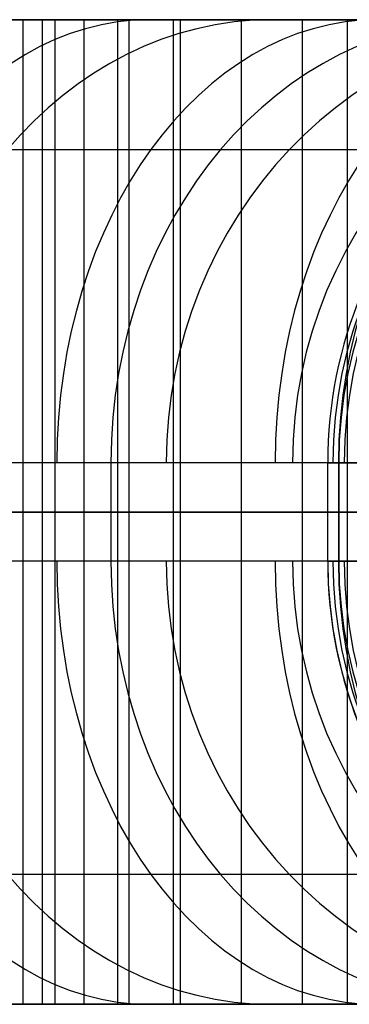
# Model space of a CAD drawing. Extents: x -879 to 919, y -7 to 33.
# Tile 33 of 66: x 134 to 148, y -7 to 33. Entities that reach past the tile are written whole.
import ezdxf

# ---------------------------------------------------------------- set-up
doc = ezdxf.new("R2010")
doc.units = 0
doc.layers.add('IGES_LEVEL_0', color=7, linetype='CONTINUOUS')

msp = doc.modelspace()

# ---------------------------------------------------------------- linework, layer by layer
at = {"layer": 'IGES_LEVEL_0'}
for p, q in [((179.328, 33.426, 1458.51), (110.123, 33.426, 1458.51)), ((116.606, 33.426, 423.265), (196.61, 33.426, 423.265)), ((196.714, 33.426, 417.262), (116.606, 33.426, 417.262)), ((135.139, 33.426, 1458.384), (116.872, 33.426, 1458.447)), ((135.139, 33.426, 1458.384), (116.872, 33.426, 1458.447)), ((187.059, 33.426, 937.524), (125.36, 33.426, 937.524)), ((125.384, 33.426, 943.526), (187.072, 33.426, 943.526)), ((127.677, 33.426, 1464.386), (135.139, 33.426, 1464.386)), ((127.677, 33.426, 1464.386), (135.139, 33.426, 1464.386)), ((131.239, 33.426, 1245.127), (134.456, 33.426, 1247.763)), ((131.239, 33.426, 1245.127), (134.456, 33.426, 1247.763)), ((131.614, 33.426, 724.767), (134.658, 33.426, 727.013)), ((131.857, 33.426, 1773.358), (134.692, 33.426, 1776.197)), ((131.857, 33.426, 1773.358), (134.692, 33.426, 1776.197)), ((131.877, 33.426, 717.667), (136.83, 33.426, 721.138)), ((132.353, 33.426, 192.155), (135.654, 33.426, 194.126)), ((132.761, 33.426, 1782.926), (134.593, 33.426, 1784.993)), ((132.761, 33.426, 1782.926), (134.593, 33.426, 1784.993)), ((134.128, 33.426, 1255.486), (136.869, 33.426, 1258.092)), ((134.128, 33.426, 1255.486), (136.869, 33.426, 1258.092)), ((134.196, 33.426, 200.262), (137.364, 33.426, 202.329)), ((134.353, 33.426, 719.403), (134.353, -6.574, 719.403)), ((134.456, 33.426, 1247.763), (137.543, 33.426, 1250.467)), ((134.456, 33.426, 1247.763), (137.543, 33.426, 1250.467)), ((134.593, 33.426, 1784.993), (136.375, 33.426, 1787.104)), ((134.593, 33.426, 1784.993), (136.375, 33.426, 1787.104)), ((134.658, 33.426, 727.013), (137.633, 33.426, 729.349)), ((134.692, 33.426, 1776.197), (137.405, 33.426, 1779.099)), ((134.692, 33.426, 1776.197), (137.405, 33.426, 1779.099)), ((135.139, 33.426, 1464.386), (179.226, 33.426, 1464.386)), ((154.718, 33.426, 1458.384), (135.139, 33.426, 1458.384)), ((135.139, 33.426, 1458.384), (135.139, -6.574, 1458.384)), ((135.139, 33.426, 1458.384), (135.139, -6.574, 1458.384)), ((154.718, 33.426, 1458.384), (135.139, 33.426, 1458.384)), ((135.139, 33.426, 1464.386), (179.226, 33.426, 1464.386)), ((135.654, 33.426, 194.126), (140.734, 33.426, 197.385)), ((135.654, 33.426, 194.126), (135.654, -6.574, 194.126)), ((136.375, 33.426, 1787.104), (138.103, 33.426, 1789.258)), ((136.375, 33.426, 1787.104), (138.103, 33.426, 1789.258)), ((140.47, 33.426, 723.932), (136.83, 33.426, 721.138)), ((136.83, 33.426, 721.138), (136.83, -6.574, 721.138)), ((136.869, 33.426, 1258.092), (139.525, 33.426, 1260.786)), ((136.869, 33.426, 1258.092), (139.525, 33.426, 1260.786)), ((137.364, 33.426, 202.329), (140.472, 33.426, 204.485)), ((137.405, 33.426, 1779.099), (139.996, 33.426, 1782.065)), ((137.405, 33.426, 1779.099), (139.996, 33.426, 1782.065)), ((137.543, 33.426, 1250.467), (140.503, 33.426, 1253.24)), ((137.543, 33.426, 1250.467), (140.503, 33.426, 1253.24)), ((137.633, 33.426, 729.349), (140.535, 33.426, 731.775)), ((138.103, 33.426, 1789.258), (139.779, 33.426, 1791.454)), ((138.103, 33.426, 1789.258), (139.779, 33.426, 1791.454)), ((138.194, 33.426, 195.755), (138.194, -6.574, 195.755)), ((138.65, 33.426, 722.535), (138.65, -6.574, 722.535)), ((139.525, 33.426, 1260.786), (141.407, 33.426, 1262.807)), ((139.525, 33.426, 1260.786), (141.407, 33.426, 1262.807)), ((139.779, 33.426, 1791.454), (141.399, 33.426, 1793.691)), ((139.779, 33.426, 1791.454), (141.399, 33.426, 1793.691)), ((139.996, 33.426, 1782.065), (142.468, 33.426, 1785.092)), ((139.996, 33.426, 1782.065), (142.468, 33.426, 1785.092)), ((140.47, 33.426, 723.932), (143.687, 33.426, 726.568)), ((140.47, -6.574, 723.932), (140.47, 33.426, 723.932)), ((140.472, 33.426, 204.485), (143.515, 33.426, 206.731)), ((140.503, 33.426, 1253.24), (143.339, 33.426, 1256.078)), ((140.503, 33.426, 1253.24), (143.339, 33.426, 1256.078)), ((140.535, 33.426, 731.775), (143.359, 33.426, 734.291)), ((140.734, 33.426, 197.385), (145.687, 33.426, 200.857)), ((140.734, 33.426, 197.385), (140.734, -6.574, 197.385)), ((141.399, 33.426, 1793.691), (142.965, 33.426, 1795.967)), ((141.399, 33.426, 1793.691), (142.965, 33.426, 1795.967)), ((141.407, 33.426, 1262.807), (143.239, 33.426, 1264.874)), ((141.407, 33.426, 1262.807), (143.239, 33.426, 1264.874)), ((142.468, 33.426, 1785.092), (144.823, 33.426, 1788.178)), ((142.468, 33.426, 1785.092), (144.823, 33.426, 1788.178)), ((142.965, 33.426, 1795.967), (144.474, 33.426, 1798.28)), ((142.965, 33.426, 1795.967), (144.474, 33.426, 1798.28)), ((143.211, 33.426, 199.121), (143.211, -6.574, 199.121)), ((143.239, 33.426, 1264.874), (145.021, 33.426, 1266.985)), ((143.239, 33.426, 1264.874), (145.021, 33.426, 1266.985)), ((143.339, 33.426, 1256.078), (146.051, 33.426, 1258.98)), ((143.339, 33.426, 1256.078), (146.051, 33.426, 1258.98)), ((143.359, 33.426, 734.291), (146.101, 33.426, 736.897)), ((143.515, 33.426, 206.731), (146.49, 33.426, 209.067)), ((143.687, 33.426, 726.568), (146.774, 33.426, 729.272)), ((144.474, 33.426, 1798.28), (146.442, 33.426, 1801.495)), ((144.474, 33.426, 1798.28), (146.442, 33.426, 1801.495)), ((144.823, 33.426, 1788.178), (147.063, 33.426, 1791.323)), ((144.823, 33.426, 1788.178), (147.063, 33.426, 1791.323)), ((145.021, 33.426, 1266.985), (146.749, 33.426, 1269.139)), ((145.021, 33.426, 1266.985), (146.749, 33.426, 1269.139)), ((149.328, 33.426, 203.651), (145.687, 33.426, 200.857)), ((145.687, 33.426, 200.857), (145.687, -6.574, 200.857)), ((146.051, 33.426, 1258.98), (148.642, 33.426, 1261.946)), ((146.051, 33.426, 1258.98), (148.642, 33.426, 1261.946)), ((146.101, 33.426, 736.897), (148.756, 33.426, 739.59)), ((146.442, 33.426, 1801.495), (148.304, 33.426, 1804.772)), ((146.442, 33.426, 1801.495), (148.304, 33.426, 1804.772)), ((146.49, 33.426, 209.067), (149.392, 33.426, 211.493)), ((146.749, 33.426, 1269.139), (148.425, 33.426, 1271.335)), ((146.749, 33.426, 1269.139), (148.425, 33.426, 1271.335)), ((146.774, 33.426, 729.272), (149.735, 33.426, 732.044)), ((147.063, 33.426, 1791.323), (149.19, 33.426, 1794.524)), ((147.063, 33.426, 1791.323), (149.19, 33.426, 1794.524)), ((147.508, 33.426, 202.254), (147.508, -6.574, 202.254)), ((132.219, 28.154, 741.411), (134.741, 28.154, 743.658)), ((133.067, 28.154, 214.837), (135.808, 28.154, 216.86)), ((133.613, 28.154, 1273.201), (135.193, 28.154, 1275.073)), ((133.73, 28.154, 1805.104), (135.479, 28.154, 1807.961)), ((134.741, 28.154, 743.658), (137.184, 28.154, 745.98)), ((135.193, 28.154, 1275.073), (136.726, 28.154, 1276.983)), ((135.479, 28.154, 1807.961), (137.137, 28.154, 1810.879)), ((135.808, 28.154, 216.86), (138.479, 28.154, 218.957)), ((136.726, 28.154, 1276.983), (138.211, 28.154, 1278.93)), ((137.137, 28.154, 1810.879), (138.702, 28.154, 1813.854)), ((137.184, 28.154, 745.98), (139.546, 28.154, 748.375)), ((138.211, 28.154, 1278.93), (139.648, 28.154, 1280.913)), ((138.479, 28.154, 218.957), (141.077, 28.154, 221.129)), ((138.702, 28.154, 1813.854), (140.176, 28.154, 1816.885)), ((139.546, 28.154, 748.375), (141.218, 28.154, 750.171)), ((139.648, 28.154, 1280.913), (141.037, 28.154, 1282.932)), ((140.176, 28.154, 1816.885), (141.56, 28.154, 1819.968)), ((141.037, 28.154, 1282.932), (142.376, 28.154, 1284.986)), ((141.077, 28.154, 221.129), (143.599, 28.154, 223.376)), ((141.218, 28.154, 750.171), (142.844, 28.154, 752.005)), ((141.56, 28.154, 1819.968), (142.853, 28.154, 1823.101)), ((142.376, 28.154, 1284.986), (144.126, 28.154, 1287.843)), ((142.844, 28.154, 752.005), (144.424, 28.154, 753.878)), ((142.853, 28.154, 1823.101), (144.058, 28.154, 1826.281)), ((143.599, 28.154, 223.376), (146.042, 28.154, 225.698)), ((144.058, 28.154, 1826.281), (145.175, 28.154, 1829.506)), ((144.126, 28.154, 1287.843), (145.783, 28.154, 1290.76)), ((144.424, 28.154, 753.878), (145.957, 28.154, 755.788)), ((145.175, 28.154, 1829.506), (146.032, 28.154, 1832.197)), ((145.783, 28.154, 1290.76), (147.348, 28.154, 1293.735)), ((145.957, 28.154, 755.788), (147.442, 28.154, 757.735)), ((146.032, 28.154, 1832.197), (146.832, 28.154, 1834.914)), ((146.042, 28.154, 225.698), (148.404, 28.154, 228.094)), ((146.832, 28.154, 1834.914), (147.576, 28.154, 1837.657)), ((147.348, 28.154, 1293.735), (148.822, 28.154, 1296.766)), ((147.442, 28.154, 757.735), (148.879, 28.154, 759.718)), ((147.576, 28.154, 1837.657), (148.265, 28.154, 1840.423)), ((196.299, 15.426, 441.265), (116.606, 15.426, 441.265)), ((187.111, 15.426, 961.526), (125.384, 15.426, 961.526)), ((135.139, 15.426, 1482.386), (127.73, 15.426, 1482.386)), ((135.139, 15.426, 1482.386), (127.73, 15.426, 1482.386)), ((134.252, 15.426, 222.326), (132.462, 15.426, 220.939)), ((134.313, 15.426, 1282.526), (133.029, 15.426, 1280.818)), ((134.313, 15.426, 1282.526), (133.029, 15.426, 1280.818)), ((134.524, 15.426, 1817.288), (133.551, 15.426, 1815.362)), ((134.524, 15.426, 1817.288), (133.551, 15.426, 1815.362)), ((135.226, 15.426, 751.488), (133.694, 15.426, 749.942)), ((135.999, 15.426, 223.74), (134.252, 15.426, 222.326)), ((135.557, 15.426, 1284.261), (134.313, 15.426, 1282.526)), ((135.557, 15.426, 1284.261), (134.313, 15.426, 1282.526)), ((135.459, 15.426, 1819.242), (134.524, 15.426, 1817.288)), ((135.459, 15.426, 1819.242), (134.524, 15.426, 1817.288)), ((178.915, 15.426, 1482.386), (135.139, 15.426, 1482.386)), ((135.139, 15.426, 1482.386), (135.139, 11.426, 1482.386)), ((135.139, 15.426, 1482.386), (135.139, 11.426, 1482.386)), ((178.915, 15.426, 1482.386), (135.139, 15.426, 1482.386)), ((136.716, 15.426, 753.062), (135.226, 15.426, 751.488)), ((136.356, 15.426, 1821.224), (135.459, 15.426, 1819.242)), ((136.356, 15.426, 1821.224), (135.459, 15.426, 1819.242)), ((136.761, 15.426, 1286.023), (135.557, 15.426, 1284.261)), ((136.761, 15.426, 1286.023), (135.557, 15.426, 1284.261)), ((137.702, 15.426, 225.18), (135.999, 15.426, 223.74)), ((137.217, 15.426, 1823.233), (136.356, 15.426, 1821.224)), ((137.217, 15.426, 1823.233), (136.356, 15.426, 1821.224)), ((138.163, 15.426, 754.662), (136.716, 15.426, 753.062)), ((137.926, 15.426, 1287.812), (136.761, 15.426, 1286.023)), ((137.926, 15.426, 1287.812), (136.761, 15.426, 1286.023)), ((138.041, 15.426, 1825.27), (137.217, 15.426, 1823.233)), ((138.041, 15.426, 1825.27), (137.217, 15.426, 1823.233)), ((139.361, 15.426, 226.647), (137.702, 15.426, 225.18)), ((139.052, 15.426, 1289.629), (137.926, 15.426, 1287.812)), ((137.926, 15.426, 1287.813), (137.926, 11.426, 1287.813)), ((139.052, 15.426, 1289.629), (137.926, 15.426, 1287.812)), ((138.829, 15.426, 1827.335), (138.041, 15.426, 1825.27)), ((138.829, 15.426, 1827.335), (138.041, 15.426, 1825.27)), ((139.57, 15.426, 756.289), (138.163, 15.426, 754.662)), ((139.581, 15.426, 1829.428), (138.829, 15.426, 1827.335)), ((139.581, 15.426, 1829.428), (138.829, 15.426, 1827.335)), ((140.139, 15.426, 1291.473), (139.052, 15.426, 1289.629)), ((140.139, 15.426, 1291.473), (139.052, 15.426, 1289.629)), ((140.978, 15.426, 228.14), (139.361, 15.426, 226.647)), ((140.935, 15.426, 757.942), (139.57, 15.426, 756.289)), ((140.297, 15.426, 1831.548), (139.581, 15.426, 1829.428)), ((140.297, 15.426, 1831.548), (139.581, 15.426, 1829.428)), ((141.187, 15.426, 1293.344), (140.139, 15.426, 1291.473)), ((141.187, 15.426, 1293.344), (140.139, 15.426, 1291.473)), ((140.978, 15.426, 1833.697), (140.297, 15.426, 1831.548)), ((140.978, 15.426, 1833.697), (140.297, 15.426, 1831.548)), ((142.26, 15.426, 759.623), (140.935, 15.426, 757.942)), ((141.624, 15.426, 1835.874), (140.978, 15.426, 1833.697)), ((141.624, 15.426, 1835.874), (140.978, 15.426, 1833.697)), ((142.552, 15.426, 229.66), (140.978, 15.426, 228.14)), ((142.198, 15.426, 1295.243), (141.187, 15.426, 1293.344)), ((142.198, 15.426, 1295.243), (141.187, 15.426, 1293.344)), ((142.235, 15.426, 1838.079), (141.624, 15.426, 1835.874)), ((142.235, 15.426, 1838.079), (141.624, 15.426, 1835.874)), ((143.17, 15.426, 1297.169), (142.198, 15.426, 1295.243)), ((143.17, 15.426, 1297.169), (142.198, 15.426, 1295.243)), ((142.812, 15.426, 1840.312), (142.235, 15.426, 1838.079)), ((142.812, 15.426, 1840.312), (142.235, 15.426, 1838.079)), ((143.544, 15.426, 761.331), (142.26, 15.426, 759.623)), ((144.083, 15.426, 231.207), (142.552, 15.426, 229.66)), ((143.864, 15.426, 1844.863), (142.812, 15.426, 1840.312)), ((143.864, 15.426, 1844.863), (142.812, 15.426, 1840.312)), ((144.105, 15.426, 1299.123), (143.17, 15.426, 1297.169)), ((144.105, 15.426, 1299.123), (143.17, 15.426, 1297.169)), ((144.788, 15.426, 763.066), (143.544, 15.426, 761.331)), ((144.783, 15.426, 1849.528), (143.864, 15.426, 1844.863)), ((144.783, 15.426, 1849.528), (143.864, 15.426, 1844.863)), ((145.573, 15.426, 232.78), (144.083, 15.426, 231.207)), ((145.002, 15.426, 1301.105), (144.105, 15.426, 1299.123)), ((145.002, 15.426, 1301.105), (144.105, 15.426, 1299.123)), ((145.57, 15.426, 1854.306), (144.783, 15.426, 1849.528)), ((145.57, 15.426, 1854.306), (144.783, 15.426, 1849.528)), ((145.993, 15.426, 764.828), (144.788, 15.426, 763.066)), ((145.863, 15.426, 1303.114), (145.002, 15.426, 1301.105)), ((145.863, 15.426, 1303.114), (145.002, 15.426, 1301.105)), ((146.229, 15.426, 1859.2), (145.57, 15.426, 1854.306)), ((146.229, 15.426, 1859.2), (145.57, 15.426, 1854.306)), ((147.021, 15.426, 234.38), (145.573, 15.426, 232.78)), ((146.687, 15.426, 1305.151), (145.863, 15.426, 1303.114)), ((146.687, 15.426, 1305.151), (145.863, 15.426, 1303.114)), ((147.158, 15.426, 766.617), (145.993, 15.426, 764.828)), ((146.763, 15.426, 1864.208), (146.229, 15.426, 1859.2)), ((146.763, 15.426, 1864.208), (146.229, 15.426, 1859.2)), ((147.475, 15.426, 1307.216), (146.687, 15.426, 1305.151)), ((147.475, 15.426, 1307.216), (146.687, 15.426, 1305.151)), ((146.722, 11.426, 1940.438), (146.722, 15.426, 1940.438)), ((146.722, 15.426, 1940.438), (147.612, 15.426, 1888.351)), ((146.722, 15.426, 1940.438), (147.612, 15.426, 1888.351)), ((147.612, 15.426, 1888.351), (146.722, 15.426, 1940.438)), ((146.722, 11.426, 1940.438), (146.722, 15.426, 1940.438)), ((147.173, 15.426, 1869.331), (146.763, 15.426, 1864.208)), ((147.173, 15.426, 1869.331), (146.763, 15.426, 1864.208)), ((148.427, 15.426, 236.007), (147.021, 15.426, 234.38)), ((148.283, 15.426, 768.434), (147.158, 15.426, 766.617)), ((147.158, 15.426, 766.617), (147.158, 11.426, 766.617)), ((147.167, 15.426, 1914.395), (147.167, 11.426, 1914.395)), ((147.462, 15.426, 1874.571), (147.173, 15.426, 1869.331)), ((147.462, 15.426, 1874.571), (147.173, 15.426, 1869.331)), ((147.633, 15.426, 1879.927), (147.462, 15.426, 1874.571)), ((147.633, 15.426, 1879.927), (147.462, 15.426, 1874.571)), ((148.227, 15.426, 1309.309), (147.475, 15.426, 1307.216)), ((148.227, 15.426, 1309.309), (147.475, 15.426, 1307.216)), ((116.606, 13.426, 441.265), (196.299, 13.426, 441.265)), ((196.714, 13.426, 417.262), (116.606, 13.426, 417.262)), ((116.872, 13.426, 1458.447), (135.139, 13.426, 1458.384)), ((187.059, 13.426, 937.524), (125.36, 13.426, 937.524)), ((125.384, 13.426, 961.526), (187.111, 13.426, 961.526)), ((127.73, 13.426, 1482.386), (135.139, 13.426, 1482.386)), ((131.239, 13.426, 1245.127), (134.456, 13.426, 1247.763)), ((131.857, 13.426, 1773.358), (134.692, 13.426, 1776.197)), ((136.83, 13.426, 721.138), (131.877, 13.426, 717.667)), ((132.353, 13.426, 192.155), (135.654, 13.426, 194.126)), ((132.462, 13.426, 220.939), (134.252, 13.426, 222.326)), ((133.029, 13.426, 1280.818), (134.313, 13.426, 1282.526)), ((133.551, 13.426, 1815.362), (134.524, 13.426, 1817.288)), ((133.694, 13.426, 749.942), (135.226, 13.426, 751.488)), ((134.252, 13.426, 222.326), (135.999, 13.426, 223.74)), ((134.313, 13.426, 1282.526), (135.557, 13.426, 1284.261)), ((134.456, 13.426, 1247.763), (137.543, 13.426, 1250.467)), ((134.524, 13.426, 1817.288), (135.459, 13.426, 1819.242)), ((134.692, 13.426, 1776.197), (137.405, 13.426, 1779.099)), ((154.718, 13.426, 1458.384), (135.139, 13.426, 1458.384)), ((135.139, 13.426, 1482.386), (178.915, 13.426, 1482.386)), ((135.226, 13.426, 751.488), (136.716, 13.426, 753.062)), ((135.459, 13.426, 1819.242), (136.356, 13.426, 1821.224)), ((135.557, 13.426, 1284.261), (136.761, 13.426, 1286.023)), ((140.734, 13.426, 197.385), (135.654, 13.426, 194.126)), ((135.999, 13.426, 223.74), (137.702, 13.426, 225.18)), ((136.356, 13.426, 1821.224), (137.217, 13.426, 1823.233)), ((136.716, 13.426, 753.062), (138.163, 13.426, 754.662)), ((136.761, 13.426, 1286.023), (137.926, 13.426, 1287.813)), ((140.47, 13.426, 723.932), (136.83, 13.426, 721.138)), ((137.217, 13.426, 1823.233), (138.041, 13.426, 1825.27)), ((137.405, 13.426, 1779.099), (139.996, 13.426, 1782.065)), ((137.543, 13.426, 1250.467), (140.503, 13.426, 1253.24)), ((137.702, 13.426, 225.18), (139.361, 13.426, 226.647)), ((137.926, 13.426, 1287.813), (139.052, 13.426, 1289.629)), ((138.041, 13.426, 1825.27), (138.829, 13.426, 1827.335)), ((138.163, 13.426, 754.662), (139.57, 13.426, 756.289)), ((138.829, 13.426, 1827.335), (139.581, 13.426, 1829.428)), ((139.052, 13.426, 1289.629), (140.139, 13.426, 1291.473)), ((139.361, 13.426, 226.647), (140.978, 13.426, 228.14)), ((139.57, 13.426, 756.289), (140.935, 13.426, 757.942)), ((139.581, 13.426, 1829.428), (140.297, 13.426, 1831.548)), ((139.996, 13.426, 1782.065), (142.468, 13.426, 1785.092)), ((140.139, 13.426, 1291.473), (141.187, 13.426, 1293.344)), ((140.297, 13.426, 1831.548), (140.978, 13.426, 1833.697)), ((140.47, 13.426, 723.932), (143.687, 13.426, 726.568)), ((140.503, 13.426, 1253.24), (143.339, 13.426, 1256.078)), ((145.687, 13.426, 200.857), (140.734, 13.426, 197.385)), ((140.935, 13.426, 757.942), (142.26, 13.426, 759.623)), ((140.978, 13.426, 1833.697), (141.624, 13.426, 1835.874)), ((140.978, 13.426, 228.14), (142.552, 13.426, 229.66)), ((141.187, 13.426, 1293.344), (142.198, 13.426, 1295.243)), ((141.624, 13.426, 1835.874), (142.235, 13.426, 1838.079)), ((142.198, 13.426, 1295.243), (143.17, 13.426, 1297.169)), ((142.235, 13.426, 1838.079), (142.812, 13.426, 1840.312)), ((142.26, 13.426, 759.623), (143.544, 13.426, 761.331)), ((142.468, 13.426, 1785.092), (144.823, 13.426, 1788.178)), ((142.552, 13.426, 229.66), (144.083, 13.426, 231.207)), ((142.812, 13.426, 1840.312), (143.864, 13.426, 1844.863)), ((143.17, 13.426, 1297.169), (144.105, 13.426, 1299.123)), ((143.339, 13.426, 1256.078), (146.051, 13.426, 1258.98)), ((143.544, 13.426, 761.331), (144.788, 13.426, 763.066)), ((143.687, 13.426, 726.568), (146.774, 13.426, 729.272)), ((143.864, 13.426, 1844.863), (144.783, 13.426, 1849.528)), ((144.083, 13.426, 231.207), (145.573, 13.426, 232.78)), ((144.105, 13.426, 1299.123), (145.002, 13.426, 1301.105)), ((144.783, 13.426, 1849.528), (145.57, 13.426, 1854.306)), ((144.788, 13.426, 763.066), (145.993, 13.426, 764.828)), ((144.823, 13.426, 1788.178), (147.063, 13.426, 1791.323)), ((145.002, 13.426, 1301.105), (145.863, 13.426, 1303.114)), ((145.57, 13.426, 1854.306), (146.229, 13.426, 1859.2)), ((145.573, 13.426, 232.78), (147.021, 13.426, 234.38)), ((149.328, 13.426, 203.651), (145.687, 13.426, 200.857)), ((145.863, 13.426, 1303.114), (146.687, 13.426, 1305.151)), ((145.993, 13.426, 764.828), (147.158, 13.426, 766.617)), ((146.051, 13.426, 1258.98), (148.642, 13.426, 1261.946)), ((146.229, 13.426, 1859.2), (146.763, 13.426, 1864.208)), ((146.687, 13.426, 1305.151), (147.475, 13.426, 1307.216)), ((146.722, 13.426, 1940.438), (147.612, 13.426, 1888.352)), ((146.763, 13.426, 1864.208), (147.173, 13.426, 1869.331)), ((146.774, 13.426, 729.272), (149.735, 13.426, 732.044)), ((147.021, 13.426, 234.38), (148.427, 13.426, 236.007)), ((147.063, 13.426, 1791.323), (149.19, 13.426, 1794.524)), ((147.158, 13.426, 766.617), (148.283, 13.426, 768.434)), ((147.173, 13.426, 1869.331), (147.462, 13.426, 1874.571)), ((147.462, 13.426, 1874.571), (147.633, 13.426, 1879.927)), ((147.475, 13.426, 1307.216), (148.227, 13.426, 1309.309)), ((196.299, 11.426, 441.265), (116.606, 11.426, 441.265)), ((187.111, 11.426, 961.526), (125.384, 11.426, 961.526)), ((135.139, 11.426, 1482.386), (127.73, 11.426, 1482.386)), ((135.139, 11.426, 1482.386), (127.73, 11.426, 1482.386)), ((134.252, 11.426, 222.326), (132.462, 11.426, 220.939)), ((134.313, 11.426, 1282.526), (133.029, 11.426, 1280.818)), ((134.313, 11.426, 1282.526), (133.029, 11.426, 1280.818)), ((134.524, 11.426, 1817.288), (133.551, 11.426, 1815.362)), ((134.524, 11.426, 1817.288), (133.551, 11.426, 1815.362)), ((135.226, 11.426, 751.488), (133.694, 11.426, 749.942)), ((135.999, 11.426, 223.74), (134.252, 11.426, 222.326)), ((135.557, 11.426, 1284.261), (134.313, 11.426, 1282.526)), ((135.557, 11.426, 1284.261), (134.313, 11.426, 1282.526)), ((135.459, 11.426, 1819.242), (134.524, 11.426, 1817.288)), ((135.459, 11.426, 1819.242), (134.524, 11.426, 1817.288)), ((178.915, 11.426, 1482.386), (135.139, 11.426, 1482.386)), ((178.915, 11.426, 1482.386), (135.139, 11.426, 1482.386)), ((136.716, 11.426, 753.062), (135.226, 11.426, 751.488)), ((136.356, 11.426, 1821.224), (135.459, 11.426, 1819.242)), ((136.356, 11.426, 1821.224), (135.459, 11.426, 1819.242)), ((136.761, 11.426, 1286.023), (135.557, 11.426, 1284.261)), ((136.761, 11.426, 1286.023), (135.557, 11.426, 1284.261)), ((137.702, 11.426, 225.18), (135.999, 11.426, 223.74)), ((137.217, 11.426, 1823.233), (136.356, 11.426, 1821.224)), ((137.217, 11.426, 1823.233), (136.356, 11.426, 1821.224)), ((138.163, 11.426, 754.662), (136.716, 11.426, 753.062)), ((137.926, 11.426, 1287.812), (136.761, 11.426, 1286.023)), ((137.926, 11.426, 1287.812), (136.761, 11.426, 1286.023)), ((138.041, 11.426, 1825.27), (137.217, 11.426, 1823.233)), ((138.041, 11.426, 1825.27), (137.217, 11.426, 1823.233)), ((139.361, 11.426, 226.647), (137.702, 11.426, 225.18)), ((139.052, 11.426, 1289.629), (137.926, 11.426, 1287.812)), ((139.052, 11.426, 1289.629), (137.926, 11.426, 1287.812)), ((138.829, 11.426, 1827.335), (138.041, 11.426, 1825.27)), ((138.829, 11.426, 1827.335), (138.041, 11.426, 1825.27)), ((139.57, 11.426, 756.289), (138.163, 11.426, 754.662)), ((139.581, 11.426, 1829.427), (138.829, 11.426, 1827.335)), ((139.581, 11.426, 1829.427), (138.829, 11.426, 1827.335)), ((140.139, 11.426, 1291.473), (139.052, 11.426, 1289.629)), ((140.139, 11.426, 1291.473), (139.052, 11.426, 1289.629)), ((140.978, 11.426, 228.14), (139.361, 11.426, 226.647)), ((140.935, 11.426, 757.942), (139.57, 11.426, 756.289)), ((140.297, 11.426, 1831.548), (139.581, 11.426, 1829.427)), ((140.297, 11.426, 1831.548), (139.581, 11.426, 1829.427)), ((141.187, 11.426, 1293.344), (140.139, 11.426, 1291.473)), ((141.187, 11.426, 1293.344), (140.139, 11.426, 1291.473)), ((140.978, 11.426, 1833.697), (140.297, 11.426, 1831.548)), ((140.978, 11.426, 1833.697), (140.297, 11.426, 1831.548)), ((142.26, 11.426, 759.623), (140.935, 11.426, 757.942)), ((141.624, 11.426, 1835.874), (140.978, 11.426, 1833.697)), ((141.624, 11.426, 1835.874), (140.978, 11.426, 1833.697)), ((142.552, 11.426, 229.66), (140.978, 11.426, 228.14)), ((142.198, 11.426, 1295.243), (141.187, 11.426, 1293.344)), ((142.198, 11.426, 1295.243), (141.187, 11.426, 1293.344)), ((142.235, 11.426, 1838.079), (141.624, 11.426, 1835.874)), ((142.235, 11.426, 1838.079), (141.624, 11.426, 1835.874)), ((143.17, 11.426, 1297.169), (142.198, 11.426, 1295.243)), ((143.17, 11.426, 1297.169), (142.198, 11.426, 1295.243)), ((142.812, 11.426, 1840.312), (142.235, 11.426, 1838.079)), ((142.812, 11.426, 1840.312), (142.235, 11.426, 1838.079)), ((143.544, 11.426, 761.331), (142.26, 11.426, 759.623)), ((144.083, 11.426, 231.207), (142.552, 11.426, 229.66)), ((143.864, 11.426, 1844.863), (142.812, 11.426, 1840.312)), ((143.864, 11.426, 1844.863), (142.812, 11.426, 1840.312)), ((144.105, 11.426, 1299.123), (143.17, 11.426, 1297.169)), ((144.105, 11.426, 1299.123), (143.17, 11.426, 1297.169)), ((144.788, 11.426, 763.066), (143.544, 11.426, 761.331)), ((144.783, 11.426, 1849.528), (143.864, 11.426, 1844.863)), ((144.783, 11.426, 1849.528), (143.864, 11.426, 1844.863)), ((145.573, 11.426, 232.78), (144.083, 11.426, 231.207)), ((145.002, 11.426, 1301.105), (144.105, 11.426, 1299.123)), ((145.002, 11.426, 1301.105), (144.105, 11.426, 1299.123)), ((145.57, 11.426, 1854.306), (144.783, 11.426, 1849.528)), ((145.57, 11.426, 1854.306), (144.783, 11.426, 1849.528)), ((145.993, 11.426, 764.828), (144.788, 11.426, 763.066)), ((145.863, 11.426, 1303.114), (145.002, 11.426, 1301.105)), ((145.863, 11.426, 1303.114), (145.002, 11.426, 1301.105)), ((146.229, 11.426, 1859.199), (145.57, 11.426, 1854.306)), ((146.229, 11.426, 1859.199), (145.57, 11.426, 1854.306)), ((147.021, 11.426, 234.38), (145.573, 11.426, 232.78)), ((146.687, 11.426, 1305.151), (145.863, 11.426, 1303.114)), ((146.687, 11.426, 1305.151), (145.863, 11.426, 1303.114)), ((147.158, 11.426, 766.617), (145.993, 11.426, 764.828)), ((146.763, 11.426, 1864.208), (146.229, 11.426, 1859.199)), ((146.763, 11.426, 1864.208), (146.229, 11.426, 1859.199)), ((147.475, 11.426, 1307.216), (146.687, 11.426, 1305.151)), ((147.475, 11.426, 1307.216), (146.687, 11.426, 1305.151)), ((146.722, 11.426, 1940.438), (147.612, 11.426, 1888.351)), ((146.722, 11.426, 1940.438), (147.612, 11.426, 1888.351)), ((147.173, 11.426, 1869.331), (146.763, 11.426, 1864.208)), ((147.173, 11.426, 1869.331), (146.763, 11.426, 1864.208)), ((148.427, 11.426, 236.007), (147.021, 11.426, 234.38)), ((148.283, 11.426, 768.434), (147.158, 11.426, 766.617)), ((147.462, 11.426, 1874.571), (147.173, 11.426, 1869.331)), ((147.462, 11.426, 1874.571), (147.173, 11.426, 1869.331)), ((147.633, 11.426, 1879.927), (147.462, 11.426, 1874.571)), ((147.633, 11.426, 1879.927), (147.462, 11.426, 1874.571)), ((148.227, 11.426, 1309.309), (147.475, 11.426, 1307.216)), ((148.227, 11.426, 1309.309), (147.475, 11.426, 1307.216)), ((134.741, -1.302, 743.658), (132.219, -1.302, 741.411)), ((135.808, -1.302, 216.86), (133.067, -1.302, 214.837)), ((135.193, -1.302, 1275.073), (133.613, -1.302, 1273.201)), ((135.479, -1.302, 1807.961), (133.73, -1.302, 1805.104)), ((137.184, -1.302, 745.98), (134.741, -1.302, 743.658)), ((136.726, -1.302, 1276.983), (135.193, -1.302, 1275.073)), ((137.137, -1.302, 1810.879), (135.479, -1.302, 1807.961)), ((138.479, -1.302, 218.957), (135.808, -1.302, 216.86)), ((138.211, -1.302, 1278.93), (136.726, -1.302, 1276.983)), ((138.702, -1.302, 1813.854), (137.137, -1.302, 1810.879)), ((139.546, -1.302, 748.375), (137.184, -1.302, 745.98)), ((139.648, -1.302, 1280.913), (138.211, -1.302, 1278.93)), ((141.077, -1.302, 221.129), (138.479, -1.302, 218.957)), ((140.176, -1.302, 1816.885), (138.702, -1.302, 1813.854)), ((141.218, -1.302, 750.171), (139.546, -1.302, 748.375)), ((141.037, -1.302, 1282.932), (139.648, -1.302, 1280.913)), ((141.56, -1.302, 1819.968), (140.176, -1.302, 1816.885)), ((142.376, -1.302, 1284.986), (141.037, -1.302, 1282.932)), ((143.599, -1.302, 223.376), (141.077, -1.302, 221.129)), ((142.844, -1.302, 752.005), (141.218, -1.302, 750.171)), ((142.853, -1.302, 1823.101), (141.56, -1.302, 1819.968)), ((144.126, -1.302, 1287.843), (142.376, -1.302, 1284.986)), ((144.424, -1.302, 753.878), (142.844, -1.302, 752.005)), ((144.058, -1.302, 1826.281), (142.853, -1.302, 1823.101)), ((146.042, -1.302, 225.698), (143.599, -1.302, 223.376)), ((145.175, -1.302, 1829.506), (144.058, -1.302, 1826.281)), ((145.783, -1.302, 1290.76), (144.126, -1.302, 1287.843)), ((145.957, -1.302, 755.788), (144.424, -1.302, 753.878)), ((146.032, -1.302, 1832.197), (145.175, -1.302, 1829.506)), ((147.348, -1.302, 1293.735), (145.783, -1.302, 1290.76)), ((147.442, -1.302, 757.735), (145.957, -1.302, 755.788)), ((146.832, -1.302, 1834.914), (146.032, -1.302, 1832.197)), ((148.404, -1.302, 228.094), (146.042, -1.302, 225.698)), ((147.576, -1.302, 1837.657), (146.832, -1.302, 1834.914)), ((148.822, -1.302, 1296.766), (147.348, -1.302, 1293.735)), ((148.879, -1.302, 759.718), (147.442, -1.302, 757.735)), ((148.265, -1.302, 1840.423), (147.576, -1.302, 1837.657)), ((179.328, -6.574, 1458.51), (110.123, -6.574, 1458.51)), ((196.61, -6.574, 423.265), (116.606, -6.574, 423.265)), ((116.606, -6.574, 417.262), (196.714, -6.574, 417.262)), ((116.872, -6.574, 1458.447), (135.139, -6.574, 1458.384)), ((116.872, -6.574, 1458.447), (135.139, -6.574, 1458.384)), ((125.36, -6.574, 937.524), (187.059, -6.574, 937.524)), ((187.072, -6.574, 943.526), (125.384, -6.574, 943.526)), ((135.139, -6.574, 1464.386), (127.677, -6.574, 1464.386)), ((135.139, -6.574, 1464.386), (127.677, -6.574, 1464.386)), ((134.456, -6.574, 1247.763), (131.239, -6.574, 1245.127)), ((134.456, -6.574, 1247.763), (131.239, -6.574, 1245.127)), ((134.658, -6.574, 727.013), (131.614, -6.574, 724.767)), ((134.692, -6.574, 1776.197), (131.857, -6.574, 1773.358)), ((134.692, -6.574, 1776.197), (131.857, -6.574, 1773.358)), ((136.83, -6.574, 721.138), (131.877, -6.574, 717.667)), ((135.654, -6.574, 194.126), (132.353, -6.574, 192.155)), ((134.593, -6.574, 1784.993), (132.761, -6.574, 1782.926)), ((134.593, -6.574, 1784.993), (132.761, -6.574, 1782.926)), ((136.869, -6.574, 1258.092), (134.128, -6.574, 1255.486)), ((136.869, -6.574, 1258.092), (134.128, -6.574, 1255.486)), ((137.364, -6.574, 202.329), (134.196, -6.574, 200.262)), ((137.543, -6.574, 1250.467), (134.456, -6.574, 1247.763)), ((137.543, -6.574, 1250.467), (134.456, -6.574, 1247.763)), ((136.375, -6.574, 1787.104), (134.593, -6.574, 1784.993)), ((136.375, -6.574, 1787.104), (134.593, -6.574, 1784.993)), ((137.633, -6.574, 729.349), (134.658, -6.574, 727.013)), ((137.405, -6.574, 1779.099), (134.692, -6.574, 1776.197)), ((137.405, -6.574, 1779.099), (134.692, -6.574, 1776.197)), ((179.226, -6.574, 1464.386), (135.139, -6.574, 1464.386)), ((135.139, -6.574, 1458.384), (154.718, -6.574, 1458.384)), ((135.139, -6.574, 1458.384), (154.718, -6.574, 1458.384)), ((179.226, -6.574, 1464.386), (135.139, -6.574, 1464.386)), ((140.734, -6.574, 197.385), (135.654, -6.574, 194.126)), ((138.103, -6.574, 1789.258), (136.375, -6.574, 1787.104)), ((138.103, -6.574, 1789.258), (136.375, -6.574, 1787.104)), ((136.83, -6.574, 721.138), (140.47, -6.574, 723.932)), ((139.525, -6.574, 1260.786), (136.869, -6.574, 1258.092)), ((139.525, -6.574, 1260.786), (136.869, -6.574, 1258.092)), ((140.472, -6.574, 204.485), (137.364, -6.574, 202.329)), ((139.996, -6.574, 1782.065), (137.405, -6.574, 1779.099)), ((139.996, -6.574, 1782.065), (137.405, -6.574, 1779.099)), ((140.503, -6.574, 1253.24), (137.543, -6.574, 1250.467)), ((140.503, -6.574, 1253.24), (137.543, -6.574, 1250.467)), ((140.535, -6.574, 731.775), (137.633, -6.574, 729.349)), ((139.779, -6.574, 1791.454), (138.103, -6.574, 1789.258)), ((139.779, -6.574, 1791.454), (138.103, -6.574, 1789.258)), ((141.407, -6.574, 1262.807), (139.525, -6.574, 1260.786)), ((141.407, -6.574, 1262.807), (139.525, -6.574, 1260.786)), ((141.399, -6.574, 1793.691), (139.779, -6.574, 1791.454)), ((141.399, -6.574, 1793.691), (139.779, -6.574, 1791.454)), ((142.468, -6.574, 1785.092), (139.996, -6.574, 1782.065)), ((142.468, -6.574, 1785.092), (139.996, -6.574, 1782.065)), ((143.687, -6.574, 726.568), (140.47, -6.574, 723.932)), ((143.515, -6.574, 206.731), (140.472, -6.574, 204.485)), ((143.339, -6.574, 1256.078), (140.503, -6.574, 1253.24)), ((143.339, -6.574, 1256.078), (140.503, -6.574, 1253.24)), ((143.359, -6.574, 734.291), (140.535, -6.574, 731.775)), ((145.687, -6.574, 200.857), (140.734, -6.574, 197.385)), ((142.965, -6.574, 1795.967), (141.399, -6.574, 1793.691)), ((142.965, -6.574, 1795.967), (141.399, -6.574, 1793.691)), ((143.239, -6.574, 1264.874), (141.407, -6.574, 1262.807)), ((143.239, -6.574, 1264.874), (141.407, -6.574, 1262.807)), ((144.823, -6.574, 1788.178), (142.468, -6.574, 1785.092)), ((144.823, -6.574, 1788.178), (142.468, -6.574, 1785.092)), ((144.474, -6.574, 1798.28), (142.965, -6.574, 1795.967)), ((144.474, -6.574, 1798.28), (142.965, -6.574, 1795.967)), ((145.021, -6.574, 1266.985), (143.239, -6.574, 1264.874)), ((145.021, -6.574, 1266.985), (143.239, -6.574, 1264.874)), ((146.051, -6.574, 1258.98), (143.339, -6.574, 1256.078)), ((146.051, -6.574, 1258.98), (143.339, -6.574, 1256.078)), ((146.101, -6.574, 736.897), (143.359, -6.574, 734.291)), ((146.49, -6.574, 209.067), (143.515, -6.574, 206.731)), ((146.774, -6.574, 729.272), (143.687, -6.574, 726.568)), ((146.442, -6.574, 1801.495), (144.474, -6.574, 1798.28)), ((146.442, -6.574, 1801.495), (144.474, -6.574, 1798.28)), ((147.063, -6.574, 1791.323), (144.823, -6.574, 1788.178)), ((147.063, -6.574, 1791.323), (144.823, -6.574, 1788.178)), ((146.749, -6.574, 1269.139), (145.021, -6.574, 1266.985)), ((146.749, -6.574, 1269.139), (145.021, -6.574, 1266.985)), ((145.687, -6.574, 200.857), (149.328, -6.574, 203.651)), ((148.642, -6.574, 1261.946), (146.051, -6.574, 1258.98)), ((148.642, -6.574, 1261.946), (146.051, -6.574, 1258.98)), ((148.756, -6.574, 739.59), (146.101, -6.574, 736.897)), ((148.304, -6.574, 1804.772), (146.442, -6.574, 1801.495)), ((148.304, -6.574, 1804.772), (146.442, -6.574, 1801.495)), ((149.392, -6.574, 211.493), (146.49, -6.574, 209.067)), ((148.425, -6.574, 1271.335), (146.749, -6.574, 1269.139)), ((148.425, -6.574, 1271.335), (146.749, -6.574, 1269.139)), ((149.735, -6.574, 732.044), (146.774, -6.574, 729.272)), ((149.19, -6.574, 1794.524), (147.063, -6.574, 1791.323)), ((149.19, -6.574, 1794.524), (147.063, -6.574, 1791.323))]:
    msp.add_line(p, q, dxfattribs=at)
at = {"layer": 'IGES_LEVEL_0', "extrusion": (0.690204, 3.12271e-09, 0.723615)}
msp.add_arc((15.426, 769.237, 1008.624), 18, 360, 90, dxfattribs=at)
at = {"layer": 'IGES_LEVEL_0', "extrusion": (0.536187, -1.30945e-08, 0.8441)}
msp.add_arc((15.426, 842.263, 1595.392), 18, 0, 90, dxfattribs=at)
at = {"layer": 'IGES_LEVEL_0', "extrusion": (1, -7.77156e-16, 0)}
for centre, start, end in [((15.426, 1464.386, 135.139), 0, 90), ((15.426, 1464.386, 135.139), 0, 90), ((11.426, 1464.386, 135.139), 90, 180), ((11.426, 1464.386, 135.139), 90, 180)]:
    msp.add_arc(centre, 18, start, end, dxfattribs=at)
at = {"layer": 'IGES_LEVEL_0', "extrusion": (0.690204, 2.42661e-09, 0.723615)}
msp.add_arc((15.426, 402.826, 637.851), 18, 360, 90, dxfattribs=at)
at = {"layer": 'IGES_LEVEL_0', "extrusion": (0.536186, -4.3587e-09, 0.8441)}
msp.add_arc((15.426, 556.084, 1160.996), 18, 0, 90, dxfattribs=at)
at = {"layer": 'IGES_LEVEL_0', "extrusion": (0.314238, -1.86925e-08, 0.949344)}
msp.add_arc((15.426, 424.352, 1782.45), 18, 0, 90, dxfattribs=at)
at = {"layer": 'IGES_LEVEL_0', "extrusion": (0.690204, -3.66898e-09, 0.723615)}
msp.add_arc((15.426, 37.316, 267.481), 18, 0, 90, dxfattribs=at)
at = {"layer": 'IGES_LEVEL_0', "extrusion": (0.158725, 2.11737e-09, 0.987323)}
msp.add_arc((15.426, 132.591, 1852.102), 18, 360, 90, dxfattribs=at)
at = {"layer": 'IGES_LEVEL_0', "extrusion": (-0.017148, -3.00631e-08, 0.999853)}
msp.add_arc((-15.426, 197.974, 1937.637), 18, 179.9998, 270, dxfattribs=at)
msp.add_arc((-15.426, 197.974, 1937.637), 18, 179.9998, 270, dxfattribs=at)
at = {"layer": 'IGES_LEVEL_0', "extrusion": (0.082848, -3.45311e-08, 0.996562)}
msp.add_arc((15.426, -9.821, 1871.889), 18, 0, 90, dxfattribs=at)
at = {"layer": 'IGES_LEVEL_0', "extrusion": (0.536186, -1.37426e-09, 0.8441)}
msp.add_arc((15.426, 268.834, 726.005), 18, 0, 90, dxfattribs=at)
at = {"layer": 'IGES_LEVEL_0', "extrusion": (-0.017084, 0, 0.999854)}
for centre, start, end in [((-15.426, 197.851, 1911.594), 180, 270), ((-11.426, 197.851, 1911.594), 270, 0)]:
    msp.add_arc(centre, 18, start, end, dxfattribs=at)
at = {"layer": 'IGES_LEVEL_0', "extrusion": (0.049995, 1.42861e-08, 0.998749)}
msp.add_arc((15.426, -71.563, 1878.092), 18, 360, 90, dxfattribs=at)
at = {"layer": 'IGES_LEVEL_0', "extrusion": (-7.6753e-08, 1, 4.44547e-08)}
msp.add_arc((-158.72, 1940.643, 15.426), 12, 359.0211, 89.0102, dxfattribs=at)
msp.add_arc((-158.72, 1940.643, 15.426), 12, 359.0211, 89.0102, dxfattribs=at)
at = {"layer": 'IGES_LEVEL_0', "extrusion": (0, 1, 0)}
msp.add_arc((-158.72, 1940.643, 13.426), 12, 359.0211, 89.0102, dxfattribs=at)
at = {"layer": 'IGES_LEVEL_0', "extrusion": (0.690204, -2.43206e-10, 0.723615)}
msp.add_arc((11.426, 769.237, 1008.624), 18, 90, 180, dxfattribs=at)
at = {"layer": 'IGES_LEVEL_0', "extrusion": (0.536187, 9.04603e-09, 0.8441)}
msp.add_arc((11.426, 842.263, 1595.392), 18, 90, 180, dxfattribs=at)
at = {"layer": 'IGES_LEVEL_0', "extrusion": (0.690204, 3.06799e-09, 0.723615)}
msp.add_arc((11.426, 402.826, 637.851), 18, 90, 180, dxfattribs=at)
at = {"layer": 'IGES_LEVEL_0', "extrusion": (0.536186, -3.47824e-08, 0.8441)}
msp.add_arc((11.426, 556.084, 1160.996), 18, 90, 180, dxfattribs=at)
at = {"layer": 'IGES_LEVEL_0', "extrusion": (0.314238, 5.31776e-10, 0.949344)}
msp.add_arc((11.426, 424.352, 1782.45), 18, 90, 180, dxfattribs=at)
at = {"layer": 'IGES_LEVEL_0', "extrusion": (0.690204, 7.85946e-09, 0.723615)}
msp.add_arc((11.426, 37.316, 267.481), 18, 90, 180, dxfattribs=at)
at = {"layer": 'IGES_LEVEL_0', "extrusion": (0.158726, 4.02365e-08, 0.987323)}
msp.add_arc((11.426, 132.591, 1852.102), 18, 90, 180, dxfattribs=at)
at = {"layer": 'IGES_LEVEL_0', "extrusion": (1.93491e-07, 1, -2.50257e-07)}
msp.add_arc((-158.72, 1940.643, 11.426), 12, 359.0211, 89.0102, dxfattribs=at)
at = {"layer": 'IGES_LEVEL_0', "extrusion": (8.26858e-08, 1, -1.52016e-07)}
msp.add_arc((-158.72, 1940.643, 11.426), 12, 359.0211, 89.0102, dxfattribs=at)
at = {"layer": 'IGES_LEVEL_0', "extrusion": (-0.017148, 6.0839e-09, 0.999853)}
msp.add_arc((-11.428, 197.976, 1937.637), 18.002, 270.005, 359.9951, dxfattribs=at)
at = {"layer": 'IGES_LEVEL_0', "extrusion": (-0.017148, 1.44705e-08, 0.999853)}
msp.add_arc((-11.426, 197.974, 1937.637), 18, 270, 0.0001, dxfattribs=at)
at = {"layer": 'IGES_LEVEL_0', "extrusion": (0.082848, 2.7318e-09, 0.996562)}
msp.add_arc((11.426, -9.821, 1871.889), 18, 90, 180, dxfattribs=at)
at = {"layer": 'IGES_LEVEL_0', "extrusion": (0.536186, -6.79107e-10, 0.8441)}
msp.add_arc((11.426, 268.834, 726.005), 18, 90, 180, dxfattribs=at)
at = {"layer": 'IGES_LEVEL_0', "extrusion": (0.049995, 3.27363e-08, 0.998749)}
msp.add_arc((11.426, -71.563, 1878.092), 18, 90, 180, dxfattribs=at)

doc.saveas('drawing.dxf')
